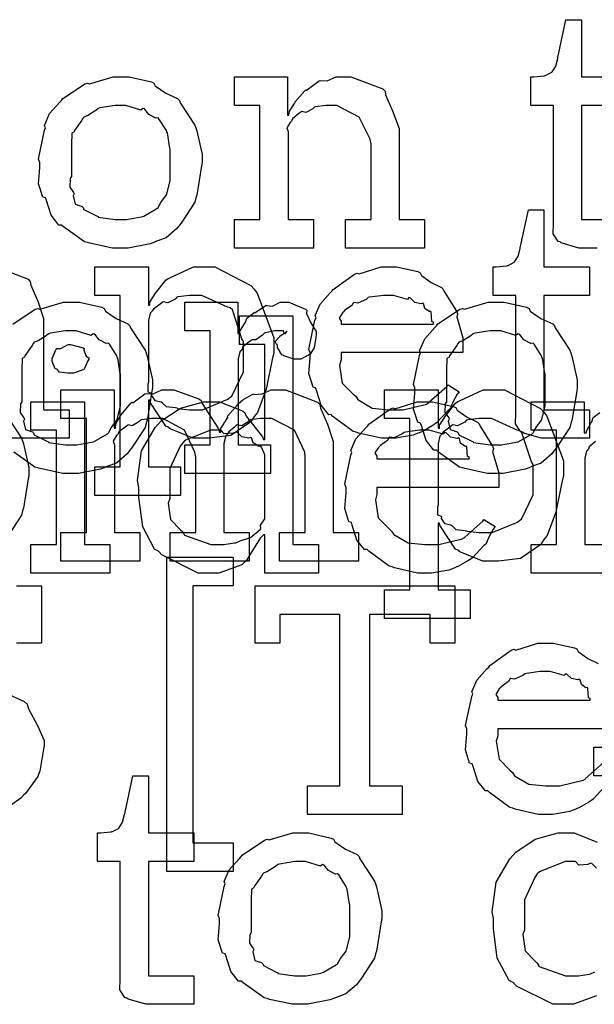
# Model space of a CAD drawing. Extents: x 0 to 8.5, y 0 to 11.
# Tile 237 of 256: x 5.368 to 5.648, y 5.158 to 5.636. Entities that reach past the tile are written whole.
import ezdxf

# ---------------------------------------------------------------- set-up
doc = ezdxf.new("R2010")
doc.units = 0
doc.layers.get('0').update_dxf_attribs({"linetype": 'CONTINUOUS'})

msp = doc.modelspace()

# ---------------------------------------------------------------- linework, layer by layer
at = {"color": 0}
for points in [[(5.64914, 5.52518), (5.64768, 5.52518), (5.64437, 5.52518), (5.64328, 5.52518), (5.64328, 5.52518), (5.64025, 5.52518), (5.63167, 5.52772), (5.63113, 5.52821), (5.6301, 5.52849), (5.62771, 5.53217), (5.62788, 5.53738), (5.62788, 5.53907), (5.62788, 5.59462), (5.61681, 5.59462), (5.61681, 5.60851), (5.61833, 5.60851), (5.61833, 5.60851), (5.62343, 5.60906), (5.62375, 5.60915), (5.62408, 5.60921), (5.62701, 5.61074), (5.62722, 5.61089), (5.62722, 5.61089), (5.62885, 5.61344), (5.62896, 5.61372), (5.62896, 5.61372), (5.62993, 5.61746), (5.63004, 5.61783), (5.63396, 5.63629), (5.64154, 5.63629), (5.64154, 5.60851), (5.66368, 5.60851)], [(5.66368, 5.59462), (5.64154, 5.59462), (5.64154, 5.53907), (5.66368, 5.53907)], [(5.35688, 5.51611), (5.3724, 5.51014), (5.37349, 5.50896), (5.37381, 5.50726), (5.37722, 5.49946), (5.37999, 5.491), (5.37999, 5.48812), (5.37999, 5.44667), (5.39236, 5.44667), (5.39236, 5.43278), (5.35394, 5.43278)], [(5.36507, 5.48822), (5.37592, 5.4955), (5.37717, 5.49593), (5.37815, 5.49556), (5.3896, 5.49897), (5.39344, 5.49897), (5.39746, 5.49897), (5.40826, 5.49647), (5.4095, 5.49593), (5.4101, 5.49457), (5.41531, 5.49104), (5.42101, 5.48844), (5.42188, 5.48747), (5.42219, 5.48639), (5.42942, 5.47553), (5.4299, 5.47424), (5.43039, 5.47271), (5.43294, 5.46115), (5.43294, 5.45731), (5.43267, 5.45574), (5.43039, 5.44146), (5.4299, 5.44015), (5.42942, 5.43804), (5.42275, 5.4279), (5.42188, 5.42692), (5.42057, 5.42518), (5.41547, 5.42068), (5.41069, 5.419), (5.4095, 5.41846), (5.40761, 5.41775), (5.39697, 5.41564), (5.39344, 5.41564), (5.39344, 5.41564), (5.38938, 5.41564), (5.37836, 5.41803), (5.37717, 5.41846), (5.37565, 5.41872), (5.36546, 5.42606)], [(5.65869, 5.36724), (5.61703, 5.36724), (5.61703, 5.38113), (5.61703, 5.38113), (5.62939, 5.38113), (5.62939, 5.43668), (5.61703, 5.43668), (5.61703, 5.45057), (5.64285, 5.45057), (5.64285, 5.43539), (5.64372, 5.43539), (5.64372, 5.43539), (5.64404, 5.43658), (5.64621, 5.44038), (5.64654, 5.44081), (5.64654, 5.44081), (5.64725, 5.44282), (5.65044, 5.44526)], [(5.36203, 5.44374), (5.36925, 5.43289), (5.36974, 5.43158), (5.37022, 5.43007), (5.37278, 5.41851), (5.37278, 5.41465), (5.3725, 5.41308), (5.37022, 5.39882), (5.36974, 5.39751), (5.36925, 5.3954), (5.36257, 5.38525)], [(5.64828, 5.43115), (5.64518, 5.4286), (5.64497, 5.42746), (5.64481, 5.42714), (5.64388, 5.42643), (5.64307, 5.42307), (5.64307, 5.42193), (5.64307, 5.38113), (5.65869, 5.38113)], [(5.36681, 5.361), (5.37896, 5.361), (5.37896, 5.33322), (5.36681, 5.33322)], [(5.65272, 5.26329), (5.64725, 5.25738), (5.64654, 5.25683), (5.64501, 5.25592), (5.64046, 5.25319), (5.63786, 5.25217), (5.63699, 5.25185), (5.63579, 5.25136), (5.62739, 5.24989), (5.62462, 5.24989), (5.62462, 5.24989), (5.6205, 5.24989), (5.60932, 5.25244), (5.60813, 5.25293), (5.60672, 5.25319), (5.59679, 5.26053), (5.59597, 5.26139), (5.59478, 5.26133), (5.59104, 5.26594), (5.58882, 5.27317), (5.58838, 5.27442), (5.58713, 5.27479), (5.58513, 5.28131), (5.58578, 5.28901), (5.58578, 5.29156), (5.58513, 5.29313), (5.58811, 5.30724), (5.5886, 5.30849), (5.58817, 5.30951), (5.5906, 5.31515), (5.59554, 5.32064), (5.5964, 5.3215), (5.5969, 5.32226), (5.60736, 5.32969), (5.60856, 5.33018), (5.60954, 5.32981), (5.62033, 5.33322), (5.62397, 5.33322), (5.62776, 5.33322), (5.63803, 5.33089), (5.63917, 5.3304), (5.63981, 5.32904), (5.64464, 5.32563), (5.64968, 5.32324)], [(5.35124, 5.31358), (5.37061, 5.30479), (5.37201, 5.3035), (5.37256, 5.30126), (5.37696, 5.29318), (5.38026, 5.28581), (5.38026, 5.28331), (5.37993, 5.28168), (5.3781, 5.27094), (5.37765, 5.26986), (5.37711, 5.26833), (5.3711, 5.25999), (5.37028, 5.25922), (5.36887, 5.25782), (5.36388, 5.25418)], [(5.66, 5.29156), (5.60075, 5.29156), (5.60075, 5.28808), (5.60004, 5.28549), (5.6014, 5.27669), (5.60672, 5.27138), (5.60792, 5.27029), (5.60894, 5.26867), (5.61594, 5.2646), (5.62408, 5.26378), (5.62679, 5.26378), (5.63092, 5.26378), (5.64225, 5.2665), (5.64328, 5.26704), (5.6435, 5.26736), (5.65224, 5.27507)], [(5.65994, 5.26867), (5.64757, 5.26867), (5.64757, 5.28256), (5.67361, 5.28256)], [(5.64882, 5.16162), (5.63758, 5.15756), (5.6339, 5.15756), (5.6339, 5.15756), (5.6275, 5.15756), (5.60992, 5.16644), (5.60829, 5.16818), (5.60633, 5.16911), (5.60058, 5.18007), (5.59874, 5.19444), (5.59874, 5.19922), (5.59804, 5.20258), (5.60004, 5.21701), (5.60667, 5.22831), (5.60829, 5.23004), (5.6096, 5.23161), (5.61903, 5.23779), (5.63015, 5.24089), (5.6339, 5.24089), (5.63797, 5.24089), (5.64914, 5.23639)], [(5.64876, 5.22374), (5.64649, 5.22601), (5.64583, 5.22613), (5.64464, 5.22553), (5.64019, 5.22515), (5.63857, 5.227), (5.63803, 5.227), (5.63351, 5.227), (5.6211, 5.22194), (5.62001, 5.22092), (5.61882, 5.21929), (5.61372, 5.20833), (5.61372, 5.20464), (5.61372, 5.19379), (5.61296, 5.19151), (5.6141, 5.18354), (5.61893, 5.17854), (5.62001, 5.17751), (5.62093, 5.176), (5.63374, 5.17144), (5.63803, 5.17144), (5.63803, 5.17144), (5.63997, 5.17144), (5.64518, 5.17219), (5.64583, 5.17231), (5.64583, 5.17231), (5.64794, 5.17329)]]:
    msp.add_lwpolyline(points, dxfattribs=at)
for points in [[(5.41758, 5.52518), (5.41351, 5.52518), (5.4025, 5.52756), (5.40132, 5.528), (5.39979, 5.52826), (5.3896, 5.5356), (5.38872, 5.53646), (5.38743, 5.53646), (5.38368, 5.54118), (5.38135, 5.54844), (5.38092, 5.54969), (5.37967, 5.55007), (5.37744, 5.55647), (5.3781, 5.56429), (5.3781, 5.56685), (5.37744, 5.56842), (5.38043, 5.58251), (5.38092, 5.58376), (5.38049, 5.58485), (5.38292, 5.5906), (5.38786, 5.59614), (5.38872, 5.597), (5.38921, 5.59776), (5.40007, 5.60504), (5.40132, 5.60547), (5.40229, 5.60508), (5.41374, 5.60851), (5.41758, 5.60851), (5.4216, 5.60851), (5.4324, 5.60601), (5.43365, 5.60547), (5.43425, 5.60411), (5.43946, 5.60058), (5.44515, 5.59799), (5.44601, 5.597), (5.44635, 5.59592), (5.45356, 5.58507), (5.45404, 5.58376), (5.45454, 5.58225), (5.45708, 5.57069), (5.45708, 5.56685), (5.45682, 5.56526), (5.45454, 5.551), (5.45404, 5.54969), (5.45356, 5.54758), (5.44689, 5.53743), (5.44601, 5.53646), (5.44472, 5.53472), (5.43961, 5.53022), (5.43485, 5.52854), (5.43365, 5.528), (5.43175, 5.52729), (5.42111, 5.52518), (5.41758, 5.52518)], [(5.47276, 5.53907), (5.48514, 5.53907), (5.48514, 5.59462), (5.47276, 5.59462), (5.47276, 5.60851), (5.49858, 5.60851), (5.49858, 5.58985), (5.49924, 5.58985), (5.49924, 5.58985), (5.49951, 5.59179), (5.5019, 5.5956), (5.50228, 5.59614), (5.50217, 5.59619), (5.50694, 5.60178), (5.50749, 5.60221), (5.50786, 5.60206), (5.51394, 5.6065), (5.51465, 5.60678), (5.51465, 5.60678), (5.5179, 5.60656), (5.52229, 5.60851), (5.52376, 5.60851), (5.52935, 5.60851), (5.54497, 5.60275), (5.54611, 5.60157), (5.54622, 5.59983), (5.54964, 5.59196), (5.55285, 5.58339), (5.55285, 5.58051), (5.55285, 5.53907), (5.56521, 5.53907), (5.56521, 5.52518), (5.52681, 5.52518), (5.52681, 5.53907), (5.53917, 5.53907), (5.53917, 5.57574), (5.53874, 5.57818), (5.53347, 5.58882), (5.52257, 5.59462), (5.51899, 5.59462), (5.51714, 5.59462), (5.51221, 5.59392), (5.51161, 5.59375), (5.51085, 5.59289), (5.50754, 5.59119), (5.50553, 5.59164), (5.5051, 5.59136), (5.50401, 5.5906), (5.50092, 5.58811), (5.50065, 5.58729), (5.50054, 5.58703), (5.49978, 5.58637), (5.49821, 5.58365), (5.49881, 5.58197), (5.49881, 5.58138), (5.49881, 5.53907), (5.51118, 5.53907), (5.51118, 5.52518), (5.47276, 5.52518), (5.47276, 5.53907)], [(5.41758, 5.53907), (5.42025, 5.53907), (5.42746, 5.54036), (5.42822, 5.54058), (5.42876, 5.54075), (5.43511, 5.54449), (5.4356, 5.54492), (5.4356, 5.54492), (5.43696, 5.54742), (5.43972, 5.55106), (5.43994, 5.55165), (5.43994, 5.55165), (5.44146, 5.558), (5.44146, 5.56011), (5.44146, 5.57357), (5.44129, 5.57379), (5.44015, 5.58122), (5.43994, 5.58182), (5.43972, 5.58242), (5.43608, 5.58811), (5.4356, 5.58854), (5.43451, 5.58843), (5.4311, 5.59022), (5.42899, 5.59289), (5.42822, 5.5931), (5.42725, 5.59233), (5.41997, 5.59462), (5.41758, 5.59462), (5.41482, 5.59462), (5.40728, 5.59337), (5.40653, 5.5931), (5.40539, 5.59212), (5.40142, 5.58968), (5.39953, 5.58897), (5.39914, 5.58854), (5.3986, 5.58746), (5.39501, 5.58247), (5.39481, 5.58182), (5.39372, 5.58111), (5.3935, 5.57547), (5.3935, 5.57357), (5.3935, 5.56011), (5.3929, 5.55903), (5.39268, 5.55485), (5.39458, 5.55231), (5.39481, 5.55165), (5.39437, 5.55062), (5.39529, 5.54656), (5.39865, 5.54546), (5.39914, 5.54492), (5.39958, 5.544), (5.40576, 5.54085), (5.40653, 5.54058), (5.40657, 5.54021), (5.41482, 5.53907), (5.41758, 5.53907)], [(5.625, 5.43278), (5.62196, 5.43278), (5.61339, 5.43533), (5.61285, 5.43582), (5.61182, 5.43608), (5.60943, 5.43978), (5.6096, 5.44499), (5.6096, 5.44667), (5.6096, 5.50222), (5.59853, 5.50222), (5.59853, 5.51611), (5.60004, 5.51611), (5.60004, 5.51611), (5.60514, 5.51665), (5.60547, 5.51676), (5.60579, 5.51682), (5.60872, 5.51833), (5.60894, 5.5185), (5.60894, 5.5185), (5.61057, 5.52106), (5.61068, 5.52132), (5.61068, 5.52132), (5.61165, 5.52507), (5.61176, 5.52544), (5.61567, 5.54389), (5.62326, 5.54389), (5.62326, 5.51611), (5.6454, 5.51611), (5.6454, 5.50222), (5.62326, 5.50222), (5.62326, 5.44667), (5.6454, 5.44667), (5.6454, 5.43278), (5.64442, 5.43278), (5.64219, 5.43278), (5.6415, 5.43278), (5.64025, 5.43278), (5.63743, 5.43278), (5.6365, 5.43278), (5.6351, 5.43278), (5.63189, 5.43278), (5.63086, 5.43278), (5.62939, 5.43278), (5.62608, 5.43278), (5.625, 5.43278)], [(5.40489, 5.41889), (5.41726, 5.41889), (5.41726, 5.50222), (5.40489, 5.50222), (5.40489, 5.51611), (5.43093, 5.51611), (5.43093, 5.49744), (5.43158, 5.49744), (5.43158, 5.49897), (5.43446, 5.50336), (5.43946, 5.5096), (5.44049, 5.51047), (5.4414, 5.51074), (5.4529, 5.51611), (5.45676, 5.51611), (5.46317, 5.51611), (5.48074, 5.50711), (5.48236, 5.50526), (5.48389, 5.50325), (5.49192, 5.48167), (5.49192, 5.47444), (5.49104, 5.47108), (5.48817, 5.4566), (5.48394, 5.44526), (5.48236, 5.44342), (5.48068, 5.44075), (5.47103, 5.43414), (5.46029, 5.43278), (5.45676, 5.43278), (5.45269, 5.43278), (5.44151, 5.43733), (5.44049, 5.43821), (5.4394, 5.43869), (5.43201, 5.44997), (5.43158, 5.45122), (5.43093, 5.45122), (5.43093, 5.41889), (5.44656, 5.41889), (5.44656, 5.405), (5.40489, 5.405), (5.40489, 5.41889)], [(5.54844, 5.43278), (5.54432, 5.43278), (5.53315, 5.43533), (5.53196, 5.43582), (5.53054, 5.43608), (5.52061, 5.44342), (5.51981, 5.44428), (5.51861, 5.44422), (5.51486, 5.44883), (5.51264, 5.45606), (5.51221, 5.45731), (5.51096, 5.45768), (5.50896, 5.46419), (5.5096, 5.4719), (5.5096, 5.47444), (5.50896, 5.47601), (5.51193, 5.49013), (5.51243, 5.49138), (5.51199, 5.4924), (5.51443, 5.49804), (5.51937, 5.50353), (5.52024, 5.50439), (5.52072, 5.50515), (5.53119, 5.51258), (5.53239, 5.51307), (5.53336, 5.51269), (5.54417, 5.51611), (5.54779, 5.51611), (5.5516, 5.51611), (5.56185, 5.51378), (5.56299, 5.51329), (5.56364, 5.51193), (5.56847, 5.50851), (5.57351, 5.50613), (5.57428, 5.50526), (5.57476, 5.50418), (5.58078, 5.49451), (5.58122, 5.49333), (5.58083, 5.49175), (5.58382, 5.48156), (5.58382, 5.47814), (5.58382, 5.47444), (5.52458, 5.47444), (5.52458, 5.47097), (5.52387, 5.46837), (5.52522, 5.45958), (5.53054, 5.45426), (5.53174, 5.45318), (5.53276, 5.45156), (5.53976, 5.44749), (5.5479, 5.44667), (5.55062, 5.44667), (5.55474, 5.44667), (5.56608, 5.44938), (5.56711, 5.44993), (5.56733, 5.45025), (5.57607, 5.45796), (5.57667, 5.45882), (5.58208, 5.45535), (5.58111, 5.45415), (5.57883, 5.44997), (5.57796, 5.44754), (5.57753, 5.44689), (5.57656, 5.44618), (5.57107, 5.44026), (5.57036, 5.43972), (5.56885, 5.43881), (5.56429, 5.43608), (5.56168, 5.43506), (5.56082, 5.43474), (5.55963, 5.43425), (5.55122, 5.43278), (5.54844, 5.43278)], [(5.45285, 5.44667), (5.45731, 5.44667), (5.46957, 5.45176), (5.47065, 5.45275), (5.47146, 5.45329), (5.47715, 5.46511), (5.47715, 5.46903), (5.47715, 5.47987), (5.47635, 5.48112), (5.47174, 5.49517), (5.47065, 5.49615), (5.46935, 5.49653), (5.45697, 5.50222), (5.45285, 5.50222), (5.45085, 5.50222), (5.44547, 5.50151), (5.44482, 5.50136), (5.44401, 5.50043), (5.44043, 5.49864), (5.43815, 5.49903), (5.43767, 5.49875), (5.43658, 5.49794), (5.43338, 5.4955), (5.43283, 5.49468), (5.43267, 5.49442), (5.43181, 5.49354), (5.43093, 5.48996), (5.43093, 5.48876), (5.43093, 5.46013), (5.43061, 5.45904), (5.43072, 5.45535), (5.4324, 5.45469), (5.43267, 5.45426), (5.43251, 5.45361), (5.43403, 5.45111), (5.43712, 5.45047), (5.43767, 5.45014), (5.43761, 5.45008), (5.43961, 5.44819), (5.44417, 5.44769), (5.44482, 5.44754), (5.44504, 5.44732), (5.4509, 5.44667), (5.45285, 5.44667)], [(5.52458, 5.48833), (5.5695, 5.48833), (5.5695, 5.48921), (5.56874, 5.48947), (5.56842, 5.49403), (5.56819, 5.49442), (5.56749, 5.49436), (5.56532, 5.49588), (5.56472, 5.49826), (5.56429, 5.49854), (5.56358, 5.49815), (5.56044, 5.49881), (5.55821, 5.50103), (5.55757, 5.50114), (5.55686, 5.50028), (5.55003, 5.50222), (5.54779, 5.50222), (5.54531, 5.50222), (5.53851, 5.50136), (5.53782, 5.50114), (5.53674, 5.50028), (5.53276, 5.49849), (5.53087, 5.49881), (5.53043, 5.49854), (5.52989, 5.4974), (5.52632, 5.49485), (5.5261, 5.49442), (5.52533, 5.49382), (5.52365, 5.49115), (5.52458, 5.48969), (5.52458, 5.48921), (5.52458, 5.48833)], [(5.44857, 5.42953), (5.46094, 5.42953), (5.46094, 5.48508), (5.44857, 5.48508), (5.44857, 5.49897), (5.47439, 5.49897), (5.47439, 5.48378), (5.47526, 5.48378), (5.47526, 5.48378), (5.47558, 5.48497), (5.47775, 5.48876), (5.47808, 5.48921), (5.47808, 5.48921), (5.47879, 5.49121), (5.48199, 5.49365), (5.48242, 5.49397), (5.48269, 5.49371), (5.48774, 5.49724), (5.48828, 5.49744), (5.48828, 5.49735), (5.49121, 5.49707), (5.49501, 5.49897), (5.49631, 5.49897), (5.49924, 5.49897), (5.50726, 5.49556), (5.50803, 5.49485), (5.50776, 5.49349), (5.50988, 5.48882), (5.51258, 5.48475), (5.51258, 5.48335), (5.51237, 5.48172), (5.51156, 5.47678), (5.51042, 5.47499), (5.50999, 5.47444), (5.50956, 5.47364), (5.50499, 5.47119), (5.50347, 5.47119), (5.50168, 5.47119), (5.49675, 5.47282), (5.49631, 5.47314), (5.49582, 5.47331), (5.49371, 5.47694), (5.49371, 5.47814), (5.49343, 5.47814), (5.49257, 5.47976), (5.49479, 5.48226), (5.49501, 5.48247), (5.49496, 5.48247), (5.4949, 5.48247), (5.49794, 5.4846), (5.49826, 5.48465), (5.49826, 5.48486), (5.49815, 5.48449), (5.49718, 5.48335), (5.49669, 5.48508), (5.49653, 5.48508), (5.49593, 5.48508), (5.49457, 5.48508), (5.49414, 5.48508), (5.4924, 5.48508), (5.48774, 5.484), (5.48719, 5.48378), (5.48643, 5.48286), (5.48318, 5.48068), (5.48128, 5.48063), (5.4809, 5.48031), (5.47982, 5.47954), (5.47672, 5.477), (5.47651, 5.47586), (5.47635, 5.47553), (5.47542, 5.47483), (5.47461, 5.47146), (5.47461, 5.47032), (5.47461, 5.42953), (5.49024, 5.42953), (5.49024, 5.41564), (5.44857, 5.41564), (5.44857, 5.42953)], [(5.59993, 5.41564), (5.59586, 5.41564), (5.58485, 5.41803), (5.58365, 5.41846), (5.58214, 5.41872), (5.57194, 5.42606), (5.57107, 5.42692), (5.56976, 5.42692), (5.56603, 5.43164), (5.56369, 5.43892), (5.56326, 5.44015), (5.56201, 5.44054), (5.55979, 5.44694), (5.56044, 5.45475), (5.56044, 5.45731), (5.55979, 5.45888), (5.56278, 5.47299), (5.56326, 5.47424), (5.56282, 5.47532), (5.56526, 5.48107), (5.57021, 5.4866), (5.57107, 5.48747), (5.57156, 5.48822), (5.58242, 5.4955), (5.58365, 5.49593), (5.58464, 5.49556), (5.59608, 5.49897), (5.59993, 5.49897), (5.60394, 5.49897), (5.61475, 5.49647), (5.616, 5.49593), (5.6166, 5.49457), (5.62181, 5.49104), (5.6275, 5.48844), (5.62836, 5.48747), (5.62869, 5.48639), (5.6359, 5.47553), (5.63639, 5.47424), (5.63688, 5.47271), (5.63943, 5.46115), (5.63943, 5.45731), (5.63917, 5.45574), (5.63688, 5.44146), (5.63639, 5.44015), (5.6359, 5.43804), (5.62924, 5.4279), (5.62836, 5.42692), (5.62706, 5.42518), (5.62196, 5.42068), (5.61719, 5.419), (5.616, 5.41846), (5.6141, 5.41775), (5.60346, 5.41564), (5.59993, 5.41564)], [(5.46149, 5.36724), (5.45508, 5.36724), (5.4375, 5.37614), (5.43587, 5.37788), (5.43392, 5.37879), (5.42817, 5.38976), (5.42632, 5.40414), (5.42632, 5.4089), (5.42562, 5.41228), (5.42763, 5.42671), (5.43425, 5.43799), (5.43587, 5.43972), (5.43718, 5.44129), (5.44661, 5.44749), (5.45774, 5.45057), (5.46149, 5.45057), (5.46556, 5.45057), (5.47672, 5.44607), (5.47775, 5.44515), (5.47846, 5.44358), (5.48639, 5.43343), (5.48687, 5.43213), (5.48753, 5.43213), (5.48753, 5.47835), (5.47515, 5.47835), (5.47515, 5.49224), (5.50119, 5.49224), (5.50119, 5.38113), (5.51357, 5.38113), (5.51357, 5.36724), (5.48753, 5.36724), (5.48753, 5.3859), (5.48687, 5.3859), (5.48529, 5.38428), (5.4815, 5.37819), (5.47879, 5.37364), (5.47775, 5.37267), (5.4764, 5.37131), (5.46517, 5.36724), (5.46149, 5.36724)], [(5.39344, 5.42953), (5.39611, 5.42953), (5.40332, 5.43083), (5.40408, 5.43104), (5.40462, 5.43121), (5.41097, 5.43494), (5.41146, 5.43539), (5.41146, 5.43539), (5.41282, 5.43788), (5.41558, 5.44151), (5.41581, 5.44211), (5.41581, 5.44211), (5.41732, 5.44846), (5.41732, 5.45057), (5.41732, 5.46403), (5.41715, 5.46425), (5.41601, 5.47168), (5.41581, 5.47228), (5.41558, 5.47288), (5.41194, 5.47857), (5.41146, 5.479), (5.41037, 5.47889), (5.40696, 5.48068), (5.40483, 5.48335), (5.40408, 5.48356), (5.4031, 5.48281), (5.39583, 5.48508), (5.39344, 5.48508), (5.39068, 5.48508), (5.38314, 5.48383), (5.38238, 5.48356), (5.38124, 5.48258), (5.37728, 5.48014), (5.37538, 5.47944), (5.375, 5.479), (5.37446, 5.47792), (5.37088, 5.47293), (5.37067, 5.47228), (5.36957, 5.47157), (5.36936, 5.46593), (5.36936, 5.46403), (5.36936, 5.45057), (5.36876, 5.44949), (5.36854, 5.44532), (5.37044, 5.44276), (5.37067, 5.44211), (5.37022, 5.44108), (5.37115, 5.43701), (5.37451, 5.43593), (5.375, 5.43539), (5.37543, 5.43446), (5.38162, 5.43132), (5.38238, 5.43104), (5.38243, 5.43067), (5.39068, 5.42953), (5.39344, 5.42953)], [(5.59993, 5.42953), (5.6026, 5.42953), (5.60981, 5.43083), (5.61057, 5.43104), (5.61111, 5.43121), (5.61746, 5.43494), (5.61794, 5.43539), (5.61794, 5.43539), (5.61931, 5.43788), (5.62207, 5.44151), (5.62229, 5.44211), (5.62229, 5.44211), (5.62381, 5.44846), (5.62381, 5.45057), (5.62381, 5.46403), (5.62364, 5.46425), (5.6225, 5.47168), (5.62229, 5.47228), (5.62207, 5.47288), (5.61843, 5.47857), (5.61794, 5.479), (5.61686, 5.47889), (5.61344, 5.48068), (5.61133, 5.48335), (5.61057, 5.48356), (5.6096, 5.48281), (5.60232, 5.48508), (5.59993, 5.48508), (5.59717, 5.48508), (5.58963, 5.48383), (5.58886, 5.48356), (5.58772, 5.48258), (5.58376, 5.48014), (5.58187, 5.47944), (5.58149, 5.479), (5.58094, 5.47792), (5.57736, 5.47293), (5.57715, 5.47228), (5.57607, 5.47157), (5.57585, 5.46593), (5.57585, 5.46403), (5.57585, 5.45057), (5.57525, 5.44949), (5.57503, 5.44532), (5.57693, 5.44276), (5.57715, 5.44211), (5.57671, 5.44108), (5.57764, 5.43701), (5.581, 5.43593), (5.58149, 5.43539), (5.58192, 5.43446), (5.58811, 5.43132), (5.58886, 5.43104), (5.58892, 5.43067), (5.59717, 5.42953), (5.59993, 5.42953)], [(5.39312, 5.46446), (5.39171, 5.46446), (5.38753, 5.46496), (5.38672, 5.46615), (5.38639, 5.46642), (5.38564, 5.46658), (5.38422, 5.47006), (5.38422, 5.47119), (5.38422, 5.47163), (5.38422, 5.47163), (5.38601, 5.47607), (5.38639, 5.4764), (5.38639, 5.4764), (5.38835, 5.4764), (5.39193, 5.47835), (5.39312, 5.47835), (5.39312, 5.47835), (5.39925, 5.47672), (5.39963, 5.4764), (5.39953, 5.47553), (5.40061, 5.47271), (5.40201, 5.4719), (5.40201, 5.47163), (5.40201, 5.47119), (5.40147, 5.47043), (5.40028, 5.46778), (5.39985, 5.46664), (5.39963, 5.46642), (5.39871, 5.46593), (5.39447, 5.46446), (5.39312, 5.46446)], [(5.3884, 5.38688), (5.40076, 5.38688), (5.40076, 5.44243), (5.3884, 5.44243), (5.3884, 5.45632), (5.41422, 5.45632), (5.41422, 5.43767), (5.41488, 5.43767), (5.41488, 5.43767), (5.41515, 5.43978), (5.41737, 5.44363), (5.41769, 5.44417), (5.41764, 5.44422), (5.42236, 5.44982), (5.4229, 5.45025), (5.42329, 5.45008), (5.42919, 5.45437), (5.42985, 5.45458), (5.42985, 5.45454), (5.43317, 5.45437), (5.4375, 5.45632), (5.43896, 5.45632), (5.44336, 5.45632), (5.45546, 5.45199), (5.45654, 5.45111), (5.45703, 5.4496), (5.465, 5.43744), (5.46544, 5.43571), (5.4661, 5.43571), (5.4661, 5.4375), (5.46918, 5.44233), (5.46957, 5.44287), (5.4694, 5.44347), (5.47424, 5.44911), (5.47478, 5.4496), (5.47478, 5.4496), (5.47678, 5.45144), (5.48144, 5.4541), (5.48215, 5.45437), (5.48232, 5.454), (5.48617, 5.45437), (5.49061, 5.45632), (5.49214, 5.45632), (5.49767, 5.45632), (5.51318, 5.45036), (5.51426, 5.44917), (5.5146, 5.44749), (5.51801, 5.43967), (5.52078, 5.43121), (5.52078, 5.42833), (5.52078, 5.38688), (5.53315, 5.38688), (5.53315, 5.37299), (5.49474, 5.37299), (5.49474, 5.38688), (5.50711, 5.38688), (5.50711, 5.42356), (5.50694, 5.426), (5.5019, 5.43664), (5.491, 5.44243), (5.48736, 5.44243), (5.48551, 5.44243), (5.48058, 5.44174), (5.47999, 5.44157), (5.47939, 5.44069), (5.47629, 5.43886), (5.47412, 5.43924), (5.47368, 5.43896), (5.47276, 5.43821), (5.47, 5.43587), (5.46951, 5.43511), (5.46935, 5.43485), (5.46853, 5.43392), (5.46761, 5.43024), (5.46761, 5.42899), (5.46761, 5.38688), (5.47999, 5.38688), (5.47999, 5.37299), (5.44157, 5.37299), (5.44157, 5.38688), (5.45394, 5.38688), (5.45394, 5.42356), (5.45356, 5.426), (5.44846, 5.43664), (5.43788, 5.44243), (5.4344, 5.44243), (5.43257, 5.44243), (5.42757, 5.44174), (5.42703, 5.44157), (5.42626, 5.44069), (5.42301, 5.43886), (5.42111, 5.43924), (5.42074, 5.43896), (5.41965, 5.43821), (5.41656, 5.43587), (5.41629, 5.43506), (5.41618, 5.43485), (5.41542, 5.43419), (5.41385, 5.43143), (5.41444, 5.42964), (5.41444, 5.42899), (5.41444, 5.38688), (5.42681, 5.38688), (5.42681, 5.37299), (5.3884, 5.37299), (5.3884, 5.38688)], [(5.54574, 5.3591), (5.55811, 5.3591), (5.55811, 5.44243), (5.54574, 5.44243), (5.54574, 5.45632), (5.57178, 5.45632), (5.57178, 5.43767), (5.57243, 5.43767), (5.57243, 5.43918), (5.57531, 5.44358), (5.58029, 5.44982), (5.58132, 5.45068), (5.58225, 5.45096), (5.59375, 5.45632), (5.5976, 5.45632), (5.604, 5.45632), (5.62158, 5.44732), (5.62321, 5.44547), (5.62472, 5.44347), (5.63276, 5.42188), (5.63276, 5.41465), (5.63189, 5.41129), (5.62901, 5.39681), (5.62478, 5.38547), (5.62321, 5.38363), (5.62153, 5.38097), (5.61187, 5.37435), (5.60113, 5.37299), (5.5976, 5.37299), (5.59353, 5.37299), (5.58236, 5.37756), (5.58132, 5.37842), (5.58024, 5.3789), (5.57286, 5.39019), (5.57243, 5.39144), (5.57178, 5.39144), (5.57178, 5.3591), (5.5874, 5.3591), (5.5874, 5.34521), (5.54574, 5.34521), (5.54574, 5.3591)], [(5.37381, 5.38113), (5.38618, 5.38113), (5.38618, 5.43668), (5.37381, 5.43668), (5.37381, 5.45057), (5.39985, 5.45057), (5.39985, 5.38113), (5.41222, 5.38113), (5.41222, 5.36724), (5.37381, 5.36724), (5.37381, 5.38113)], [(5.56586, 5.36724), (5.56174, 5.36724), (5.55057, 5.36979), (5.54937, 5.37028), (5.54796, 5.37056), (5.53803, 5.37788), (5.53722, 5.37875), (5.53603, 5.37869), (5.53228, 5.38331), (5.53006, 5.39051), (5.52962, 5.39176), (5.52838, 5.39214), (5.52636, 5.39865), (5.52701, 5.40636), (5.52701, 5.4089), (5.52636, 5.41049), (5.52935, 5.42458), (5.52983, 5.42583), (5.5294, 5.42686), (5.53185, 5.43251), (5.53678, 5.43799), (5.53765, 5.43886), (5.53814, 5.43961), (5.54861, 5.44706), (5.54981, 5.44754), (5.55078, 5.44715), (5.56158, 5.45057), (5.56521, 5.45057), (5.56901, 5.45057), (5.57926, 5.44824), (5.5804, 5.44775), (5.58106, 5.4464), (5.58589, 5.44299), (5.59093, 5.4406), (5.59169, 5.43972), (5.59218, 5.43864), (5.59819, 5.42899), (5.59864, 5.42779), (5.59825, 5.42622), (5.60124, 5.41601), (5.60124, 5.4126), (5.60124, 5.4089), (5.54199, 5.4089), (5.54199, 5.40543), (5.54129, 5.40283), (5.54264, 5.39404), (5.54796, 5.38872), (5.54915, 5.38764), (5.55018, 5.38601), (5.55718, 5.38194), (5.56532, 5.38113), (5.56803, 5.38113), (5.57215, 5.38113), (5.5835, 5.38385), (5.58453, 5.38439), (5.58475, 5.38471), (5.59347, 5.39242), (5.59407, 5.39328), (5.5995, 5.38981), (5.59853, 5.38861), (5.59625, 5.38444), (5.59538, 5.382), (5.59494, 5.38135), (5.59397, 5.38064), (5.58849, 5.37472), (5.58778, 5.37418), (5.58626, 5.37326), (5.58171, 5.37056), (5.5791, 5.36951), (5.57824, 5.36919), (5.57704, 5.36871), (5.56863, 5.36724), (5.56586, 5.36724)], [(5.59369, 5.38688), (5.59814, 5.38688), (5.6104, 5.39199), (5.61149, 5.39296), (5.61231, 5.3935), (5.618, 5.40533), (5.618, 5.40924), (5.618, 5.42008), (5.61719, 5.42133), (5.61257, 5.43539), (5.61149, 5.43636), (5.61019, 5.43674), (5.59782, 5.44243), (5.59369, 5.44243), (5.59169, 5.44243), (5.58632, 5.44174), (5.58567, 5.44157), (5.58485, 5.44065), (5.58128, 5.43886), (5.579, 5.43924), (5.5785, 5.43896), (5.57742, 5.43815), (5.57422, 5.43571), (5.57368, 5.4349), (5.57351, 5.43463), (5.57264, 5.43375), (5.57178, 5.43018), (5.57178, 5.42899), (5.57178, 5.40033), (5.57146, 5.39925), (5.57156, 5.39556), (5.57324, 5.39492), (5.57351, 5.39447), (5.57335, 5.39382), (5.57487, 5.39133), (5.57796, 5.39068), (5.5785, 5.39035), (5.57844, 5.39031), (5.58046, 5.3884), (5.58501, 5.38792), (5.58567, 5.38775), (5.58589, 5.38753), (5.59174, 5.38688), (5.59369, 5.38688)], [(5.4656, 5.38113), (5.46756, 5.38113), (5.47276, 5.38189), (5.47342, 5.382), (5.47342, 5.382), (5.47553, 5.38297), (5.48004, 5.38433), (5.48058, 5.3846), (5.48058, 5.3846), (5.48525, 5.38835), (5.48557, 5.38872), (5.48557, 5.38872), (5.48551, 5.39057), (5.48753, 5.39361), (5.48753, 5.39458), (5.48753, 5.42324), (5.48753, 5.42464), (5.48589, 5.4285), (5.48557, 5.42888), (5.48469, 5.42882), (5.48193, 5.4305), (5.48112, 5.43294), (5.48058, 5.43321), (5.47976, 5.43283), (5.47635, 5.43343), (5.47407, 5.43571), (5.47342, 5.43582), (5.47222, 5.43522), (5.46778, 5.43485), (5.46615, 5.43668), (5.4656, 5.43668), (5.4611, 5.43668), (5.44868, 5.43164), (5.4476, 5.43061), (5.4464, 5.42899), (5.44129, 5.41803), (5.44129, 5.41433), (5.44129, 5.40349), (5.44054, 5.40121), (5.44168, 5.39324), (5.4465, 5.38824), (5.4476, 5.38721), (5.44851, 5.38569), (5.46132, 5.38113), (5.4656, 5.38113)], [(5.54199, 5.42279), (5.58692, 5.42279), (5.58692, 5.42367), (5.58615, 5.42393), (5.58583, 5.4285), (5.58561, 5.42888), (5.5849, 5.42882), (5.58274, 5.43033), (5.58214, 5.43272), (5.58171, 5.433), (5.581, 5.43261), (5.57785, 5.43326), (5.57563, 5.43549), (5.57497, 5.4356), (5.57428, 5.43474), (5.56743, 5.43668), (5.56521, 5.43668), (5.56272, 5.43668), (5.55593, 5.43582), (5.55524, 5.4356), (5.55414, 5.43474), (5.55018, 5.43294), (5.54829, 5.43326), (5.54785, 5.433), (5.54731, 5.43186), (5.54372, 5.42931), (5.54351, 5.42888), (5.54275, 5.42828), (5.54107, 5.42562), (5.54199, 5.42415), (5.54199, 5.42367), (5.54199, 5.42279)], [(5.43989, 5.37489), (5.47222, 5.37489), (5.47222, 5.361), (5.45247, 5.361), (5.45247, 5.236), (5.47222, 5.236), (5.47222, 5.22211), (5.43989, 5.22211), (5.43989, 5.37489)], [(5.50825, 5.26378), (5.52408, 5.26378), (5.52408, 5.34711), (5.49479, 5.34711), (5.49479, 5.33322), (5.48286, 5.33322), (5.48286, 5.361), (5.57986, 5.361), (5.57986, 5.33322), (5.56793, 5.33322), (5.56793, 5.34711), (5.53842, 5.34711), (5.53842, 5.26378), (5.55425, 5.26378), (5.55425, 5.24989), (5.50825, 5.24989), (5.50825, 5.26378)], [(5.60075, 5.30544), (5.64567, 5.30544), (5.64567, 5.30632), (5.64492, 5.30658), (5.64458, 5.31114), (5.64437, 5.31153), (5.64367, 5.31147), (5.6415, 5.31299), (5.6409, 5.31538), (5.64046, 5.31565), (5.63976, 5.31526), (5.63661, 5.31592), (5.63439, 5.31814), (5.63374, 5.31825), (5.63303, 5.31739), (5.62619, 5.31933), (5.62397, 5.31933), (5.62147, 5.31933), (5.61469, 5.31847), (5.61399, 5.31825), (5.6129, 5.31739), (5.60894, 5.3156), (5.60704, 5.31592), (5.60661, 5.31565), (5.60607, 5.31451), (5.60249, 5.31196), (5.60226, 5.31153), (5.60151, 5.31093), (5.59983, 5.30826), (5.60075, 5.30681), (5.60075, 5.30632), (5.60075, 5.30544)], [(5.43267, 5.15756), (5.42964, 5.15756), (5.42106, 5.1601), (5.42051, 5.1606), (5.41949, 5.16086), (5.4171, 5.16456), (5.41726, 5.16976), (5.41726, 5.17144), (5.41726, 5.227), (5.40619, 5.227), (5.40619, 5.24089), (5.40771, 5.24089), (5.40771, 5.24089), (5.41282, 5.24143), (5.41314, 5.24154), (5.41347, 5.2416), (5.41639, 5.24311), (5.41661, 5.24328), (5.41661, 5.24328), (5.41824, 5.24582), (5.41835, 5.2461), (5.41835, 5.2461), (5.41932, 5.24983), (5.41943, 5.25022), (5.42333, 5.26867), (5.43093, 5.26867), (5.43093, 5.24089), (5.45307, 5.24089), (5.45307, 5.227), (5.43093, 5.227), (5.43093, 5.17144), (5.45307, 5.17144), (5.45307, 5.15756), (5.4521, 5.15756), (5.44987, 5.15756), (5.44917, 5.15756), (5.44792, 5.15756), (5.4451, 5.15756), (5.44417, 5.15756), (5.44276, 5.15756), (5.43956, 5.15756), (5.43853, 5.15756), (5.43707, 5.15756), (5.43375, 5.15756), (5.43267, 5.15756)], [(5.50493, 5.15756), (5.50087, 5.15756), (5.48986, 5.15994), (5.48867, 5.16037), (5.48714, 5.16064), (5.47694, 5.16797), (5.47607, 5.16883), (5.47478, 5.16883), (5.47103, 5.17356), (5.46869, 5.18083), (5.46826, 5.18207), (5.46701, 5.18246), (5.46479, 5.18886), (5.46544, 5.19667), (5.46544, 5.19922), (5.46479, 5.20079), (5.46778, 5.2149), (5.46826, 5.21615), (5.46783, 5.21724), (5.47026, 5.22299), (5.47521, 5.22851), (5.47607, 5.22939), (5.47657, 5.23014), (5.48742, 5.23742), (5.48867, 5.23785), (5.48964, 5.23747), (5.50108, 5.24089), (5.50493, 5.24089), (5.50896, 5.24089), (5.51975, 5.23839), (5.521, 5.23785), (5.5216, 5.23649), (5.52681, 5.23296), (5.5325, 5.23036), (5.53336, 5.22939), (5.53369, 5.22831), (5.5409, 5.21744), (5.54139, 5.21615), (5.54189, 5.21463), (5.54443, 5.20307), (5.54443, 5.19922), (5.54417, 5.19764), (5.54189, 5.18338), (5.54139, 5.18207), (5.5409, 5.17996), (5.53424, 5.16982), (5.53336, 5.16883), (5.53207, 5.1671), (5.52696, 5.1626), (5.52219, 5.16092), (5.521, 5.16037), (5.5191, 5.15967), (5.50846, 5.15756), (5.50493, 5.15756)], [(5.50493, 5.17144), (5.5076, 5.17144), (5.51481, 5.17275), (5.51557, 5.17296), (5.51611, 5.17312), (5.52246, 5.17686), (5.52294, 5.17731), (5.52294, 5.17731), (5.52431, 5.17979), (5.52707, 5.18343), (5.52729, 5.18403), (5.52729, 5.18403), (5.52881, 5.19038), (5.52881, 5.19249), (5.52881, 5.20594), (5.52865, 5.20617), (5.5275, 5.2136), (5.52729, 5.21419), (5.52707, 5.21479), (5.52344, 5.22049), (5.52294, 5.22092), (5.52186, 5.22081), (5.51844, 5.2226), (5.51633, 5.22526), (5.51557, 5.22547), (5.5146, 5.22472), (5.50732, 5.227), (5.50493, 5.227), (5.50217, 5.227), (5.49463, 5.22575), (5.49387, 5.22547), (5.49274, 5.2245), (5.48876, 5.22206), (5.48687, 5.22136), (5.48649, 5.22092), (5.48594, 5.21983), (5.48236, 5.21485), (5.48215, 5.21419), (5.48107, 5.21349), (5.48085, 5.20785), (5.48085, 5.20594), (5.48085, 5.19249), (5.48025, 5.1914), (5.48004, 5.18722), (5.48193, 5.18468), (5.48215, 5.18403), (5.48172, 5.183), (5.48264, 5.17893), (5.486, 5.17785), (5.48649, 5.17731), (5.48693, 5.17638), (5.49311, 5.17324), (5.49387, 5.17296), (5.49393, 5.17258), (5.50217, 5.17144), (5.50493, 5.17144)]]:
    msp.add_lwpolyline(points, close=True, dxfattribs=at)

doc.saveas('drawing.dxf')
